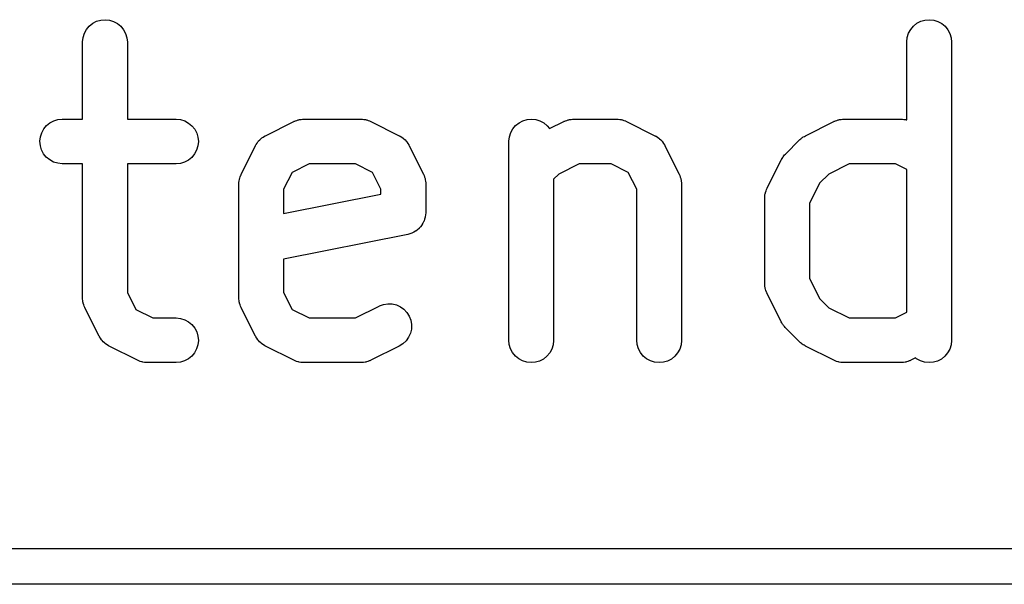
# Model space of a CAD drawing. Extents: x 0.02 to 3.89, y 0.07 to 3.88.
# Tile 49 of 172: x 0.2785 to 0.4084, y 3.03 to 3.1045. Entities that reach past the tile are written whole.
import ezdxf

# ---------------------------------------------------------------- set-up
doc = ezdxf.new("R2010")
doc.units = 0
doc.header["$MEASUREMENT"] = 0
doc.layers.add('BLACK', color=7, linetype='CONTINUOUS')

msp = doc.modelspace()

# ---------------------------------------------------------------- linework, layer by layer
at = {"layer": 'BLACK', "linetype": 'CONTINUOUS'}
for p, q in [((0.287267, 3.10323), (0.287638, 3.10367)), ((0.287638, 3.10367), (0.288087, 3.10403)), ((0.288087, 3.10403), (0.288598, 3.1043)), ((0.288598, 3.1043), (0.28915, 3.10446)), ((0.28915, 3.10446), (0.289724, 3.10451)), ((0.289724, 3.10451), (0.290298, 3.10445)), ((0.290298, 3.10445), (0.290848, 3.10428)), ((0.290848, 3.10428), (0.291355, 3.10401)), ((0.291355, 3.10401), (0.291799, 3.10364)), ((0.291799, 3.10364), (0.292163, 3.10319)), ((0.396004, 3.10323), (0.396374, 3.10367)), ((0.396374, 3.10367), (0.396823, 3.10403)), ((0.396823, 3.10403), (0.397334, 3.1043)), ((0.397334, 3.1043), (0.397887, 3.10446)), ((0.397887, 3.10446), (0.398461, 3.10451)), ((0.398461, 3.10451), (0.399034, 3.10445)), ((0.399034, 3.10445), (0.399584, 3.10428)), ((0.399584, 3.10428), (0.400091, 3.10401)), ((0.400091, 3.10401), (0.400535, 3.10364)), ((0.400535, 3.10364), (0.4009, 3.10319)), ((0.286751, 3.1016), (0.286816, 3.10217)), ((0.286816, 3.10217), (0.28699, 3.10272)), ((0.28699, 3.10272), (0.287267, 3.10323)), ((0.292163, 3.10319), (0.292434, 3.10269)), ((0.292434, 3.10269), (0.2926, 3.10213)), ((0.2926, 3.10213), (0.292657, 3.10156)), ((0.395488, 3.1016), (0.395552, 3.10217)), ((0.395552, 3.10217), (0.395726, 3.10272)), ((0.395726, 3.10272), (0.396004, 3.10323)), ((0.4009, 3.10319), (0.40117, 3.10269)), ((0.40117, 3.10269), (0.401337, 3.10213)), ((0.401337, 3.10213), (0.401393, 3.10156)), ((0.286751, 3.10156), (0.286751, 3.1016)), ((0.286751, 3.09139), (0.286751, 3.10156)), ((0.292657, 3.10156), (0.292657, 3.09139)), ((0.395487, 3.10156), (0.395488, 3.1016)), ((0.395487, 3.09128), (0.395487, 3.10156)), ((0.401393, 3.10156), (0.401393, 3.06219)), ((0.281632, 3.09009), (0.281999, 3.09053)), ((0.281999, 3.09053), (0.282445, 3.0909)), ((0.282445, 3.0909), (0.282954, 3.09117)), ((0.282954, 3.09117), (0.283506, 3.09133)), ((0.283506, 3.09133), (0.284079, 3.09139)), ((0.284079, 3.09139), (0.286751, 3.09139)), ((0.292657, 3.09139), (0.299078, 3.09139)), ((0.299078, 3.09139), (0.299119, 3.09139)), ((0.299119, 3.09139), (0.299691, 3.09132)), ((0.299691, 3.09132), (0.300241, 3.09115)), ((0.300241, 3.09115), (0.300746, 3.09087)), ((0.300746, 3.09087), (0.301187, 3.0905)), ((0.301187, 3.0905), (0.301548, 3.09005)), ((0.31088, 3.0892), (0.31463, 3.09108)), ((0.31463, 3.09108), (0.314667, 3.0911)), ((0.314667, 3.0911), (0.314749, 3.09113)), ((0.314749, 3.09113), (0.314825, 3.09117)), ((0.314825, 3.09117), (0.315019, 3.09122)), ((0.315019, 3.09122), (0.315208, 3.09129)), ((0.315208, 3.09129), (0.315294, 3.09131)), ((0.315294, 3.09131), (0.315377, 3.09133)), ((0.315377, 3.09133), (0.315578, 3.09135)), ((0.315578, 3.09135), (0.315777, 3.09138)), ((0.315777, 3.09138), (0.315864, 3.09138)), ((0.315864, 3.09138), (0.31595, 3.09139)), ((0.31595, 3.09139), (0.32345, 3.09139)), ((0.32345, 3.09139), (0.323491, 3.09139)), ((0.323491, 3.09139), (0.323577, 3.09138)), ((0.323577, 3.09138), (0.323664, 3.09138)), ((0.323664, 3.09138), (0.323863, 3.09135)), ((0.323863, 3.09135), (0.324063, 3.09132)), ((0.324063, 3.09132), (0.324146, 3.0913)), ((0.324146, 3.0913), (0.324232, 3.09128)), ((0.324232, 3.09128), (0.324421, 3.09121)), ((0.324421, 3.09121), (0.324613, 3.09115)), ((0.324613, 3.09115), (0.324689, 3.09111)), ((0.324689, 3.09111), (0.32477, 3.09108)), ((0.32477, 3.09108), (0.32852, 3.0892)), ((0.34351, 3.0901), (0.343881, 3.09055)), ((0.343881, 3.09055), (0.34433, 3.09091)), ((0.34433, 3.09091), (0.344841, 3.09117)), ((0.344841, 3.09117), (0.345393, 3.09134)), ((0.345393, 3.09134), (0.345967, 3.09139)), ((0.345967, 3.09139), (0.34654, 3.09133)), ((0.34654, 3.09133), (0.347091, 3.09116)), ((0.347091, 3.09116), (0.347598, 3.09088)), ((0.347598, 3.09088), (0.348042, 3.09052)), ((0.348042, 3.09052), (0.348357, 3.09013)), ((0.348357, 3.09013), (0.350251, 3.09108)), ((0.350251, 3.09108), (0.350287, 3.0911)), ((0.350287, 3.0911), (0.350369, 3.09113)), ((0.350369, 3.09113), (0.350446, 3.09117)), ((0.350446, 3.09117), (0.350639, 3.09122)), ((0.350639, 3.09122), (0.350828, 3.09129)), ((0.350828, 3.09129), (0.350914, 3.09131)), ((0.350914, 3.09131), (0.350997, 3.09133)), ((0.350997, 3.09133), (0.351199, 3.09135)), ((0.351199, 3.09135), (0.351398, 3.09138)), ((0.351398, 3.09138), (0.351485, 3.09138)), ((0.351485, 3.09138), (0.351571, 3.09139)), ((0.351571, 3.09139), (0.357195, 3.09139)), ((0.357195, 3.09139), (0.357237, 3.09139)), ((0.357237, 3.09139), (0.357323, 3.09138)), ((0.357323, 3.09138), (0.35741, 3.09138)), ((0.35741, 3.09138), (0.357609, 3.09135)), ((0.357609, 3.09135), (0.357809, 3.09132)), ((0.357809, 3.09132), (0.357892, 3.0913)), ((0.357892, 3.0913), (0.357978, 3.09128)), ((0.357978, 3.09128), (0.358166, 3.09121)), ((0.358166, 3.09121), (0.358359, 3.09115)), ((0.358359, 3.09115), (0.358435, 3.09111)), ((0.358435, 3.09111), (0.358516, 3.09108)), ((0.358516, 3.09108), (0.362265, 3.0892)), ((0.382122, 3.0892), (0.385871, 3.09108)), ((0.385871, 3.09108), (0.385908, 3.0911)), ((0.385908, 3.0911), (0.38599, 3.09113)), ((0.38599, 3.09113), (0.386066, 3.09117)), ((0.386066, 3.09117), (0.38626, 3.09122)), ((0.38626, 3.09122), (0.386449, 3.09129)), ((0.386449, 3.09129), (0.386535, 3.09131)), ((0.386535, 3.09131), (0.386618, 3.09133)), ((0.386618, 3.09133), (0.386819, 3.09135)), ((0.386819, 3.09135), (0.387018, 3.09138)), ((0.387018, 3.09138), (0.387105, 3.09138)), ((0.387105, 3.09138), (0.387192, 3.09139)), ((0.387192, 3.09139), (0.394691, 3.09139)), ((0.394691, 3.09139), (0.394732, 3.09139)), ((0.394732, 3.09139), (0.394818, 3.09138)), ((0.394818, 3.09138), (0.394905, 3.09138)), ((0.394905, 3.09138), (0.395104, 3.09135)), ((0.395104, 3.09135), (0.395305, 3.09132)), ((0.395305, 3.09132), (0.395387, 3.0913)), ((0.395387, 3.0913), (0.395473, 3.09128)), ((0.395473, 3.09128), (0.395487, 3.09128)), ((0.281127, 3.08846), (0.281187, 3.08903)), ((0.281187, 3.08903), (0.281357, 3.08958)), ((0.281357, 3.08958), (0.281632, 3.09009)), ((0.301548, 3.09005), (0.301815, 3.08954)), ((0.301815, 3.08954), (0.301978, 3.08899)), ((0.301978, 3.08899), (0.30203, 3.08842)), ((0.310393, 3.0889), (0.310583, 3.08902)), ((0.310583, 3.08902), (0.310768, 3.08914)), ((0.310768, 3.08914), (0.310827, 3.08917)), ((0.310827, 3.08917), (0.31088, 3.0892)), ((0.32852, 3.0892), (0.328556, 3.08918)), ((0.328556, 3.08918), (0.32861, 3.08915)), ((0.32861, 3.08915), (0.328668, 3.08912)), ((0.328668, 3.08912), (0.328851, 3.08899)), ((0.328851, 3.08899), (0.32904, 3.08887)), ((0.342994, 3.08848), (0.343059, 3.08905)), ((0.343059, 3.08905), (0.343233, 3.0896)), ((0.343233, 3.0896), (0.34351, 3.0901)), ((0.362265, 3.0892), (0.362302, 3.08918)), ((0.362302, 3.08918), (0.362356, 3.08915)), ((0.362356, 3.08915), (0.362414, 3.08912)), ((0.362414, 3.08912), (0.362597, 3.08899)), ((0.362597, 3.08899), (0.362786, 3.08887)), ((0.381738, 3.08896), (0.381834, 3.08904)), ((0.381834, 3.08904), (0.381981, 3.08911)), ((0.381981, 3.08911), (0.382122, 3.0892)), ((0.281179, 3.08788), (0.281127, 3.08846)), ((0.281342, 3.08733), (0.281179, 3.08788)), ((0.30197, 3.08784), (0.3018, 3.08729)), ((0.30203, 3.08842), (0.30197, 3.08784)), ((0.307685, 3.08413), (0.30956, 3.08788)), ((0.30956, 3.08788), (0.309579, 3.08792)), ((0.309579, 3.08792), (0.309613, 3.08797)), ((0.309613, 3.08797), (0.30964, 3.08803)), ((0.30964, 3.08803), (0.30977, 3.08821)), ((0.30977, 3.08821), (0.309892, 3.0884)), ((0.309892, 3.0884), (0.309937, 3.08845)), ((0.309937, 3.08845), (0.309974, 3.0885)), ((0.309974, 3.0885), (0.310137, 3.08865)), ((0.310137, 3.08865), (0.310294, 3.08882)), ((0.310294, 3.08882), (0.310346, 3.08885)), ((0.310346, 3.08885), (0.310393, 3.0889)), ((0.32904, 3.08887), (0.329086, 3.08883)), ((0.329086, 3.08883), (0.329138, 3.08879)), ((0.329138, 3.08879), (0.329292, 3.08863)), ((0.329292, 3.08863), (0.329453, 3.08847)), ((0.329453, 3.08847), (0.329489, 3.08842)), ((0.329489, 3.08842), (0.329533, 3.08837)), ((0.329533, 3.08837), (0.329653, 3.08818)), ((0.329653, 3.08818), (0.329781, 3.08799)), ((0.329781, 3.08799), (0.329806, 3.08794)), ((0.329806, 3.08794), (0.32984, 3.08788)), ((0.32984, 3.08788), (0.331715, 3.08413)), ((0.342994, 3.08844), (0.342994, 3.08848)), ((0.342994, 3.06219), (0.342994, 3.08844)), ((0.362786, 3.08887), (0.362831, 3.08883)), ((0.362831, 3.08883), (0.362883, 3.08879)), ((0.362883, 3.08879), (0.363038, 3.08863)), ((0.363038, 3.08863), (0.363199, 3.08847)), ((0.363199, 3.08847), (0.363235, 3.08842)), ((0.363235, 3.08842), (0.363279, 3.08837)), ((0.363279, 3.08837), (0.363399, 3.08818)), ((0.363399, 3.08818), (0.363527, 3.08799)), ((0.363527, 3.08799), (0.363552, 3.08794)), ((0.363552, 3.08794), (0.363586, 3.08788)), ((0.363586, 3.08788), (0.365461, 3.08413)), ((0.379479, 3.08677), (0.381354, 3.08865)), ((0.381354, 3.08865), (0.381383, 3.08868)), ((0.381383, 3.08868), (0.381513, 3.08878)), ((0.381513, 3.08878), (0.381634, 3.0889)), ((0.381634, 3.0889), (0.381738, 3.08896)), ((0.281609, 3.08682), (0.281342, 3.08733)), ((0.28197, 3.08637), (0.281609, 3.08682)), ((0.301526, 3.08679), (0.301158, 3.08634)), ((0.3018, 3.08729), (0.301526, 3.08679)), ((0.379114, 3.08633), (0.379192, 3.08642)), ((0.379192, 3.08642), (0.379259, 3.08653)), ((0.379259, 3.08653), (0.379374, 3.08665)), ((0.379374, 3.08665), (0.379479, 3.08677)), ((0.282411, 3.086), (0.28197, 3.08637)), ((0.282916, 3.08572), (0.282411, 3.086)), ((0.283466, 3.08555), (0.282916, 3.08572)), ((0.284038, 3.08548), (0.283466, 3.08555)), ((0.284079, 3.08548), (0.284038, 3.08548)), ((0.286751, 3.08548), (0.284079, 3.08548)), ((0.286751, 3.06781), (0.286751, 3.08548)), ((0.299078, 3.08548), (0.292657, 3.08548)), ((0.292657, 3.08548), (0.292657, 3.06851)), ((0.299651, 3.08554), (0.299078, 3.08548)), ((0.300203, 3.08571), (0.299651, 3.08554)), ((0.300712, 3.08598), (0.300203, 3.08571)), ((0.301158, 3.08634), (0.300712, 3.08598)), ((0.316648, 3.08548), (0.314402, 3.08436)), ((0.322753, 3.08548), (0.316648, 3.08548)), ((0.324998, 3.08436), (0.322753, 3.08548)), ((0.352268, 3.08548), (0.349571, 3.08413)), ((0.356498, 3.08548), (0.352268, 3.08548)), ((0.358744, 3.08436), (0.356498, 3.08548)), ((0.377051, 3.08226), (0.378926, 3.08601)), ((0.378926, 3.08601), (0.378945, 3.08604)), ((0.378945, 3.08604), (0.379035, 3.08618)), ((0.379035, 3.08618), (0.379114, 3.08633)), ((0.387889, 3.08548), (0.385191, 3.08413)), ((0.393994, 3.08548), (0.387889, 3.08548)), ((0.395487, 3.08474), (0.393994, 3.08548)), ((0.307479, 3.08359), (0.307551, 3.08378)), ((0.307551, 3.08378), (0.307612, 3.08398)), ((0.307612, 3.08398), (0.307654, 3.08405)), ((0.307654, 3.08405), (0.307685, 3.08413)), ((0.314402, 3.08436), (0.313279, 3.08212)), ((0.326121, 3.08212), (0.324998, 3.08436)), ((0.331715, 3.08413), (0.331733, 3.0841)), ((0.331733, 3.0841), (0.331763, 3.08401)), ((0.331763, 3.08401), (0.331804, 3.08394)), ((0.331804, 3.08394), (0.331862, 3.08374)), ((0.349571, 3.08413), (0.348899, 3.08346)), ((0.359867, 3.08212), (0.358744, 3.08436)), ((0.365461, 3.08413), (0.365479, 3.0841)), ((0.365479, 3.0841), (0.365509, 3.08401)), ((0.365509, 3.08401), (0.36555, 3.08394)), ((0.36555, 3.08394), (0.365608, 3.08374)), ((0.385191, 3.08413), (0.383994, 3.08294)), ((0.395487, 3.06589), (0.395487, 3.08474)), ((0.307373, 3.08281), (0.307374, 3.08285)), ((0.307373, 3.06781), (0.307373, 3.08281)), ((0.307374, 3.08285), (0.307383, 3.08294)), ((0.307381, 3.08303), (0.307415, 3.08323)), ((0.307383, 3.08294), (0.307381, 3.08303)), ((0.307415, 3.08323), (0.307438, 3.08343)), ((0.307438, 3.08343), (0.307464, 3.08351)), ((0.307464, 3.08351), (0.307479, 3.08359)), ((0.331862, 3.08374), (0.331932, 3.08355)), ((0.331932, 3.08355), (0.331945, 3.08347)), ((0.331945, 3.08347), (0.33197, 3.08339)), ((0.33197, 3.08339), (0.33199, 3.08318)), ((0.33199, 3.08318), (0.332022, 3.08299)), ((0.332022, 3.08299), (0.332018, 3.0829)), ((0.332018, 3.0829), (0.332027, 3.08281)), ((0.332027, 3.08281), (0.332027, 3.07906)), ((0.348899, 3.08346), (0.348899, 3.06219)), ((0.365608, 3.08374), (0.365677, 3.08355)), ((0.365677, 3.08355), (0.365691, 3.08347)), ((0.365691, 3.08347), (0.365716, 3.08339)), ((0.365716, 3.08339), (0.365736, 3.08318)), ((0.365736, 3.08318), (0.365767, 3.08299)), ((0.365767, 3.08299), (0.365764, 3.0829)), ((0.365764, 3.0829), (0.365772, 3.08281)), ((0.365772, 3.08281), (0.365772, 3.06219)), ((0.383994, 3.08294), (0.382645, 3.08024)), ((0.313279, 3.08212), (0.313279, 3.07891)), ((0.313279, 3.07891), (0.326121, 3.08148)), ((0.326121, 3.08148), (0.326121, 3.08212)), ((0.359867, 3.06219), (0.359867, 3.08212)), ((0.376748, 3.08115), (0.376782, 3.08135)), ((0.376782, 3.08135), (0.376804, 3.08155)), ((0.376804, 3.08155), (0.376831, 3.08163)), ((0.376831, 3.08163), (0.376845, 3.08172)), ((0.376845, 3.08172), (0.376918, 3.08191)), ((0.376918, 3.08191), (0.376979, 3.0821)), ((0.376979, 3.0821), (0.37702, 3.08218)), ((0.37702, 3.08218), (0.377051, 3.08226)), ((0.37674, 3.08098), (0.37675, 3.08107)), ((0.37674, 3.08094), (0.37674, 3.08098)), ((0.37674, 3.06969), (0.37674, 3.08094)), ((0.37675, 3.08107), (0.376748, 3.08115)), ((0.382645, 3.08024), (0.382645, 3.07039)), ((0.331996, 3.07875), (0.331967, 3.07847)), ((0.332026, 3.07902), (0.331996, 3.07875)), ((0.332027, 3.07905), (0.332026, 3.07905)), ((0.332026, 3.07905), (0.332026, 3.07902)), ((0.332027, 3.07906), (0.332027, 3.07905)), ((0.332027, 3.07905), (0.332027, 3.07905)), ((0.33151, 3.07739), (0.331331, 3.07718)), ((0.331517, 3.07741), (0.33151, 3.07739)), ((0.331525, 3.07742), (0.331517, 3.07741)), ((0.331654, 3.07766), (0.331525, 3.07742)), ((0.331788, 3.0779), (0.331654, 3.07766)), ((0.331792, 3.07791), (0.331788, 3.0779)), ((0.331798, 3.07792), (0.331792, 3.07791)), ((0.331879, 3.07819), (0.331798, 3.07792)), ((0.331962, 3.07845), (0.331879, 3.07819)), ((0.331964, 3.07846), (0.331962, 3.07845)), ((0.331967, 3.07847), (0.331964, 3.07846)), ((0.329653, 3.07617), (0.313279, 3.07289)), ((0.329915, 3.07625), (0.329653, 3.07617)), ((0.33018, 3.07632), (0.329915, 3.07625)), ((0.330192, 3.07633), (0.33018, 3.07632)), ((0.330204, 3.07633), (0.330192, 3.07633)), ((0.330448, 3.07646), (0.330204, 3.07633)), ((0.330691, 3.07659), (0.330448, 3.07646)), ((0.330701, 3.0766), (0.330691, 3.07659)), ((0.330713, 3.07661), (0.330701, 3.0766)), ((0.330925, 3.07678), (0.330713, 3.07661)), ((0.33114, 3.07695), (0.330925, 3.07678)), ((0.331148, 3.07696), (0.33114, 3.07695)), ((0.331158, 3.07697), (0.331148, 3.07696)), ((0.331331, 3.07718), (0.331158, 3.07697)), ((0.313279, 3.07289), (0.313279, 3.06851)), ((0.376748, 3.0696), (0.37674, 3.06969)), ((0.376745, 3.06952), (0.376748, 3.0696)), ((0.376776, 3.06932), (0.376745, 3.06952)), ((0.382645, 3.07039), (0.383994, 3.06769)), ((0.292657, 3.06851), (0.293779, 3.06627)), ((0.313279, 3.06851), (0.314402, 3.06627)), ((0.376796, 3.06912), (0.376776, 3.06932)), ((0.376821, 3.06903), (0.376796, 3.06912)), ((0.376835, 3.06895), (0.376821, 3.06903)), ((0.376904, 3.06876), (0.376835, 3.06895)), ((0.376963, 3.06856), (0.376904, 3.06876)), ((0.377003, 3.06849), (0.376963, 3.06856)), ((0.377033, 3.06841), (0.377003, 3.06849)), ((0.377051, 3.06837), (0.377033, 3.06841)), ((0.378926, 3.06462), (0.377051, 3.06837)), ((0.286759, 3.06773), (0.286751, 3.06781)), ((0.286756, 3.06764), (0.286759, 3.06773)), ((0.286788, 3.06744), (0.286756, 3.06764)), ((0.286807, 3.06724), (0.286788, 3.06744)), ((0.286832, 3.06716), (0.286807, 3.06724)), ((0.286846, 3.06707), (0.286832, 3.06716)), ((0.286915, 3.06688), (0.286846, 3.06707)), ((0.307382, 3.06773), (0.307373, 3.06781)), ((0.307379, 3.06764), (0.307382, 3.06773)), ((0.30741, 3.06744), (0.307379, 3.06764)), ((0.30743, 3.06724), (0.30741, 3.06744)), ((0.307455, 3.06716), (0.30743, 3.06724)), ((0.307468, 3.06707), (0.307455, 3.06716)), ((0.307538, 3.06688), (0.307468, 3.06707)), ((0.325916, 3.06672), (0.326456, 3.06692)), ((0.326456, 3.06692), (0.327026, 3.06701)), ((0.327026, 3.06701), (0.327602, 3.06699)), ((0.327602, 3.06699), (0.328162, 3.06686)), ((0.383994, 3.06769), (0.385191, 3.06649)), ((0.286974, 3.06669), (0.286915, 3.06688)), ((0.287015, 3.06661), (0.286974, 3.06669)), ((0.287045, 3.06653), (0.287015, 3.06661)), ((0.287063, 3.06649), (0.287045, 3.06653)), ((0.288938, 3.06274), (0.287063, 3.06649)), ((0.293779, 3.06627), (0.296025, 3.06514)), ((0.307596, 3.06669), (0.307538, 3.06688)), ((0.307637, 3.06661), (0.307596, 3.06669)), ((0.307667, 3.06653), (0.307637, 3.06661)), ((0.307685, 3.06649), (0.307667, 3.06653)), ((0.30956, 3.06274), (0.307685, 3.06649)), ((0.314402, 3.06627), (0.316648, 3.06514)), ((0.322753, 3.06514), (0.325879, 3.06671)), ((0.325879, 3.06671), (0.325916, 3.06672)), ((0.328162, 3.06686), (0.328686, 3.06662)), ((0.328686, 3.06662), (0.329153, 3.06628)), ((0.329153, 3.06628), (0.329546, 3.06586)), ((0.329546, 3.06586), (0.329849, 3.06537)), ((0.385191, 3.06649), (0.387889, 3.06514)), ((0.393994, 3.06514), (0.395487, 3.06589)), ((0.296025, 3.06514), (0.299078, 3.06514)), ((0.299078, 3.06514), (0.299119, 3.06514)), ((0.299119, 3.06514), (0.299691, 3.06508)), ((0.299691, 3.06508), (0.300241, 3.0649)), ((0.300241, 3.0649), (0.300746, 3.06463)), ((0.300746, 3.06463), (0.301187, 3.06426)), ((0.316648, 3.06514), (0.322753, 3.06514)), ((0.329849, 3.06537), (0.330052, 3.06483)), ((0.330052, 3.06483), (0.330145, 3.06426)), ((0.379015, 3.06448), (0.378926, 3.06462)), ((0.379091, 3.06433), (0.379015, 3.06448)), ((0.379168, 3.06424), (0.379091, 3.06433)), ((0.387889, 3.06514), (0.393994, 3.06514)), ((0.301187, 3.06426), (0.301548, 3.06381)), ((0.301548, 3.06381), (0.301815, 3.0633)), ((0.301815, 3.0633), (0.301978, 3.06274)), ((0.329997, 3.06312), (0.32976, 3.0626)), ((0.330127, 3.06368), (0.329997, 3.06312)), ((0.330145, 3.06426), (0.330127, 3.06368)), ((0.379233, 3.06413), (0.379168, 3.06424)), ((0.379347, 3.06401), (0.379233, 3.06413)), ((0.37945, 3.06388), (0.379347, 3.06401)), ((0.379479, 3.06385), (0.37945, 3.06388)), ((0.381354, 3.06198), (0.379479, 3.06385)), ((0.288971, 3.06269), (0.288938, 3.06274)), ((0.288997, 3.06263), (0.288971, 3.06269)), ((0.289125, 3.06245), (0.288997, 3.06263)), ((0.289244, 3.06226), (0.289125, 3.06245)), ((0.289288, 3.06221), (0.289244, 3.06226)), ((0.289324, 3.06216), (0.289288, 3.06221)), ((0.289486, 3.062), (0.289324, 3.06216)), ((0.28964, 3.06184), (0.289486, 3.062)), ((0.289692, 3.0618), (0.28964, 3.06184)), ((0.289738, 3.06176), (0.289692, 3.0618)), ((0.289927, 3.06163), (0.289738, 3.06176)), ((0.30203, 3.06217), (0.30197, 3.0616)), ((0.301978, 3.06274), (0.30203, 3.06217)), ((0.309594, 3.06269), (0.30956, 3.06274)), ((0.309619, 3.06263), (0.309594, 3.06269)), ((0.309747, 3.06245), (0.309619, 3.06263)), ((0.309867, 3.06226), (0.309747, 3.06245)), ((0.309911, 3.06221), (0.309867, 3.06226)), ((0.309947, 3.06216), (0.309911, 3.06221)), ((0.310108, 3.062), (0.309947, 3.06216)), ((0.310262, 3.06184), (0.310108, 3.062)), ((0.310314, 3.0618), (0.310262, 3.06184)), ((0.31036, 3.06176), (0.310314, 3.0618)), ((0.310549, 3.06163), (0.31036, 3.06176)), ((0.329007, 3.06173), (0.32852, 3.06142)), ((0.329426, 3.06213), (0.329007, 3.06173)), ((0.32976, 3.0626), (0.329426, 3.06213)), ((0.34305, 3.06162), (0.342994, 3.06219)), ((0.348899, 3.06215), (0.348835, 3.06158)), ((0.348899, 3.06219), (0.348899, 3.06215)), ((0.359923, 3.06162), (0.359867, 3.06219)), ((0.365772, 3.06215), (0.365708, 3.06158)), ((0.365772, 3.06219), (0.365772, 3.06215)), ((0.381482, 3.06187), (0.381354, 3.06198)), ((0.381601, 3.06176), (0.381482, 3.06187)), ((0.381705, 3.06169), (0.381601, 3.06176)), ((0.381799, 3.06161), (0.381705, 3.06169)), ((0.401393, 3.06215), (0.401328, 3.06158)), ((0.401393, 3.06219), (0.401393, 3.06215)), ((0.29011, 3.0615), (0.289927, 3.06163)), ((0.290168, 3.06148), (0.29011, 3.0615)), ((0.290221, 3.06144), (0.290168, 3.06148)), ((0.290258, 3.06142), (0.290221, 3.06144)), ((0.294008, 3.05955), (0.290258, 3.06142)), ((0.301526, 3.06054), (0.301158, 3.06009)), ((0.3018, 3.06105), (0.301526, 3.06054)), ((0.30197, 3.0616), (0.3018, 3.06105)), ((0.310732, 3.0615), (0.310549, 3.06163)), ((0.31079, 3.06148), (0.310732, 3.0615)), ((0.310844, 3.06144), (0.31079, 3.06148)), ((0.31088, 3.06142), (0.310844, 3.06144)), ((0.31463, 3.05955), (0.31088, 3.06142)), ((0.32852, 3.06142), (0.32477, 3.05955)), ((0.343217, 3.06106), (0.34305, 3.06162)), ((0.343487, 3.06056), (0.343217, 3.06106)), ((0.343852, 3.06011), (0.343487, 3.06056)), ((0.348383, 3.06052), (0.348013, 3.06008)), ((0.348661, 3.06103), (0.348383, 3.06052)), ((0.348835, 3.06158), (0.348661, 3.06103)), ((0.36009, 3.06106), (0.359923, 3.06162)), ((0.36036, 3.06056), (0.36009, 3.06106)), ((0.360724, 3.06011), (0.36036, 3.06056)), ((0.365256, 3.06052), (0.364886, 3.06008)), ((0.365534, 3.06103), (0.365256, 3.06052)), ((0.365708, 3.06158), (0.365534, 3.06103)), ((0.381945, 3.06153), (0.381799, 3.06161)), ((0.382085, 3.06144), (0.381945, 3.06153)), ((0.382122, 3.06142), (0.382085, 3.06144)), ((0.385871, 3.05955), (0.382122, 3.06142)), ((0.400877, 3.06052), (0.400506, 3.06008)), ((0.401154, 3.06103), (0.400877, 3.06052)), ((0.401328, 3.06158), (0.401154, 3.06103)), ((0.294089, 3.05952), (0.294008, 3.05955)), ((0.294165, 3.05948), (0.294089, 3.05952)), ((0.294357, 3.05941), (0.294165, 3.05948)), ((0.294546, 3.05934), (0.294357, 3.05941)), ((0.294632, 3.05933), (0.294546, 3.05934)), ((0.294714, 3.0593), (0.294632, 3.05933)), ((0.294914, 3.05928), (0.294714, 3.0593)), ((0.295114, 3.05924), (0.294914, 3.05928)), ((0.2952, 3.05925), (0.295114, 3.05924)), ((0.295287, 3.05924), (0.2952, 3.05925)), ((0.295328, 3.05924), (0.295287, 3.05924)), ((0.299078, 3.05924), (0.295328, 3.05924)), ((0.299651, 3.05929), (0.299078, 3.05924)), ((0.300203, 3.05946), (0.299651, 3.05929)), ((0.300712, 3.05973), (0.300203, 3.05946)), ((0.301158, 3.06009), (0.300712, 3.05973)), ((0.314711, 3.05952), (0.31463, 3.05955)), ((0.314787, 3.05948), (0.314711, 3.05952)), ((0.314979, 3.05941), (0.314787, 3.05948)), ((0.315168, 3.05934), (0.314979, 3.05941)), ((0.315254, 3.05933), (0.315168, 3.05934)), ((0.315337, 3.0593), (0.315254, 3.05933)), ((0.315537, 3.05928), (0.315337, 3.0593)), ((0.315736, 3.05924), (0.315537, 3.05928)), ((0.315823, 3.05925), (0.315736, 3.05924)), ((0.315909, 3.05924), (0.315823, 3.05925)), ((0.31595, 3.05924), (0.315909, 3.05924)), ((0.32345, 3.05924), (0.31595, 3.05924)), ((0.323536, 3.05925), (0.32345, 3.05924)), ((0.323623, 3.05924), (0.323536, 3.05925)), ((0.323822, 3.05927), (0.323623, 3.05924)), ((0.324023, 3.05929), (0.323822, 3.05927)), ((0.324107, 3.05932), (0.324023, 3.05929)), ((0.324192, 3.05933), (0.324107, 3.05932)), ((0.324381, 3.0594), (0.324192, 3.05933)), ((0.324575, 3.05946), (0.324381, 3.0594)), ((0.324651, 3.0595), (0.324575, 3.05946)), ((0.324733, 3.05953), (0.324651, 3.0595)), ((0.32477, 3.05955), (0.324733, 3.05953)), ((0.344296, 3.05974), (0.343852, 3.06011)), ((0.344802, 3.05947), (0.344296, 3.05974)), ((0.345353, 3.0593), (0.344802, 3.05947)), ((0.345926, 3.05924), (0.345353, 3.0593)), ((0.3465, 3.05929), (0.345926, 3.05924)), ((0.347053, 3.05945), (0.3465, 3.05929)), ((0.347564, 3.05972), (0.347053, 3.05945)), ((0.348013, 3.06008), (0.347564, 3.05972)), ((0.361169, 3.05974), (0.360724, 3.06011)), ((0.361675, 3.05947), (0.361169, 3.05974)), ((0.362226, 3.0593), (0.361675, 3.05947)), ((0.362799, 3.05924), (0.362226, 3.0593)), ((0.363373, 3.05929), (0.362799, 3.05924)), ((0.363926, 3.05945), (0.363373, 3.05929)), ((0.364436, 3.05972), (0.363926, 3.05945)), ((0.364886, 3.06008), (0.364436, 3.05972)), ((0.385952, 3.05952), (0.385871, 3.05955)), ((0.386028, 3.05948), (0.385952, 3.05952)), ((0.38622, 3.05941), (0.386028, 3.05948)), ((0.386409, 3.05934), (0.38622, 3.05941)), ((0.386495, 3.05933), (0.386409, 3.05934)), ((0.386578, 3.0593), (0.386495, 3.05933)), ((0.386778, 3.05928), (0.386578, 3.0593)), ((0.386977, 3.05924), (0.386778, 3.05928)), ((0.387064, 3.05925), (0.386977, 3.05924)), ((0.38715, 3.05924), (0.387064, 3.05925)), ((0.387192, 3.05924), (0.38715, 3.05924)), ((0.394691, 3.05924), (0.387192, 3.05924)), ((0.394777, 3.05925), (0.394691, 3.05924)), ((0.394864, 3.05924), (0.394777, 3.05925)), ((0.395063, 3.05927), (0.394864, 3.05924)), ((0.395264, 3.05929), (0.395063, 3.05927)), ((0.395348, 3.05932), (0.395264, 3.05929)), ((0.395433, 3.05933), (0.395348, 3.05932)), ((0.395622, 3.0594), (0.395433, 3.05933)), ((0.395816, 3.05946), (0.395622, 3.0594)), ((0.395893, 3.0595), (0.395816, 3.05946)), ((0.395974, 3.05953), (0.395893, 3.0595)), ((0.396011, 3.05955), (0.395974, 3.05953)), ((0.396641, 3.05986), (0.396011, 3.05955)), ((0.396789, 3.05974), (0.396641, 3.05986)), ((0.397296, 3.05947), (0.396789, 3.05974)), ((0.397846, 3.0593), (0.397296, 3.05947)), ((0.39842, 3.05924), (0.397846, 3.0593)), ((0.398993, 3.05929), (0.39842, 3.05924)), ((0.399546, 3.05945), (0.398993, 3.05929)), ((0.400057, 3.05972), (0.399546, 3.05945)), ((0.400506, 3.06008), (0.400057, 3.05972)), ((0.022541, 3.0347), (0.534908, 3.0347)), ((0.532661, 3.02998), (0.024787, 3.02998))]:
    msp.add_line(p, q, dxfattribs=at)

doc.saveas('drawing.dxf')
